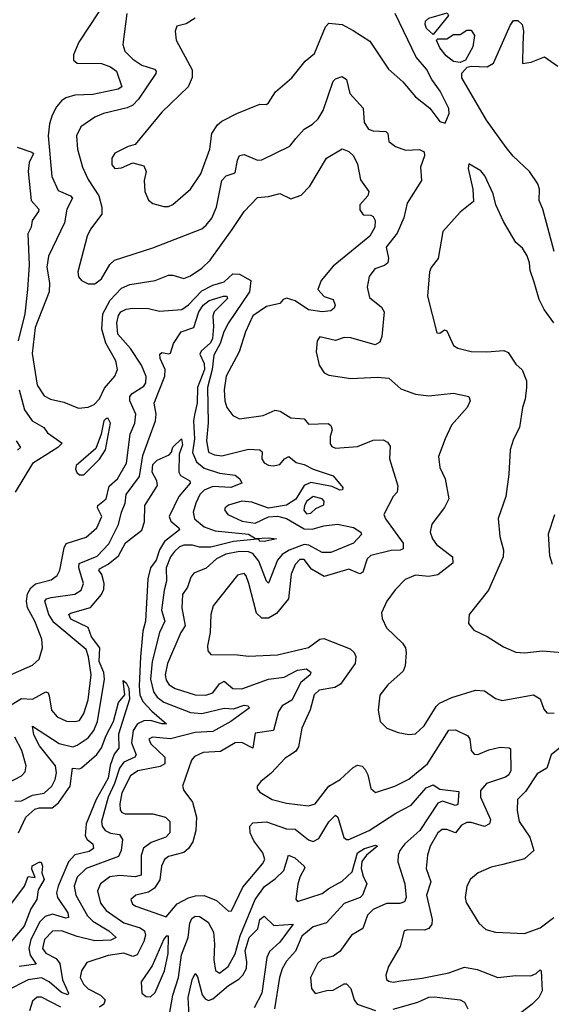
# Model space of a CAD drawing. Extents: x 1245515 to 1420776, y 606314 to 671314.
# Tile 245 of 256: x 1377327 to 1379715, y 624475 to 628897. Entities that reach past the tile are written whole.
import ezdxf

# ---------------------------------------------------------------- set-up
doc = ezdxf.new("R2010")
doc.units = 0

msp = doc.modelspace()

# ---------------------------------------------------------------- linework, layer by layer
at = {"layer": '0CON10XD'}
for points in [[(1377770, 629065), (1377593.1, 628795), (1377568.5, 628738.5), (1377568.9, 628715), (1377585, 628702.1), (1377695, 628700.6), (1377734.4, 628685), (1377762.5, 628665), (1377785.5, 628594.5), (1377770, 628585), (1377655, 628560.4), (1377575, 628557.3), (1377534.4, 628545.6), (1377515, 628532.7), (1377492.5, 628505), (1377472.4, 628467.6), (1377460.8, 628429.2), (1377454.8, 628375.2), (1377471.7, 628191.7), (1377499.6, 628129.6), (1377555, 628106.2), (1377564, 628095), (1377538.2, 628045), (1377527.9, 627985), (1377456.8, 627835), (1377449.6, 627785), (1377461.2, 627715), (1377459.3, 627675), (1377396.1, 627515), (1377383, 627397), (1377405.8, 627255), (1377437.2, 627207.2), (1377465, 627192.4), (1377525, 627178.8), (1377591.7, 627151.7), (1377635, 627156.7), (1377662.2, 627167.8), (1377685, 627194), (1377708.3, 627241.7), (1377754.7, 627295.3), (1377766.5, 627325), (1377759.2, 627365), (1377713.4, 627443.4), (1377696.6, 627506.6), (1377700.9, 627575), (1377732.9, 627637.1), (1377785, 627690.3), (1377822.1, 627707.9), (1377935, 627725.9), (1377995, 627748.7), (1378015, 627749.2), (1378063.8, 627733.8), (1378095, 627746.1), (1378145, 627780.3), (1378183.1, 627816.9), (1378282, 627955), (1378335.7, 628035), (1378395, 628098.5), (1378445, 628102.2), (1378495, 628116), (1378545, 628092.5), (1378590.9, 628109.1), (1378630.3, 628149.7), (1378705, 628274.2), (1378775, 628316), (1378806, 628305), (1378825.8, 628285), (1378845, 628247.5), (1378857.3, 628177.3), (1378895.6, 628125), (1378891.5, 628105), (1378854.4, 628065), (1378855, 628042.5), (1378870.5, 628020.5), (1378905, 628018.6), (1378915, 628012.5), (1378924.4, 627995), (1378922.1, 627965), (1378900.4, 627925), (1378735, 627790), (1378681.9, 627725), (1378666.7, 627685), (1378695, 627653.8), (1378735, 627640), (1378744.5, 627615), (1378739.5, 627600.5), (1378725, 627589.1), (1378685, 627584.1), (1378624.1, 627594.1), (1378565, 627634.5), (1378525, 627645.6), (1378510.7, 627639.3), (1378495, 627621.4), (1378435, 627608.2), (1378375, 627567.3), (1378340.7, 627495), (1378312.4, 627405), (1378254, 627295), (1378245.6, 627235), (1378249, 627185), (1378257.9, 627155), (1378285, 627118.8), (1378314.2, 627104.2), (1378420.7, 627119.3), (1378475, 627143.6), (1378497.8, 627137.8), (1378545, 627108.8), (1378605, 627104), (1378625, 627080), (1378712.7, 627082.7), (1378725, 627074), (1378731.1, 627055), (1378721.5, 627025), (1378722, 626992), (1378729.8, 626979.8), (1378745, 626972.9), (1378845, 626979.3), (1378915, 627008.7), (1378959.4, 627009.4), (1378979.4, 626999.4), (1378991.3, 626981.3), (1378987.5, 626925), (1379026.2, 626803.8), (1379022.9, 626775), (1379004.6, 626755.4), (1378963.2, 626675), (1378969.7, 626655), (1379050, 626545), (1379049.4, 626520.6), (1379036.3, 626513.7), (1378995, 626512.8), (1378905, 626490.9), (1378888.2, 626475), (1378868.5, 626415), (1378855, 626407.8), (1378805, 626428.9), (1378695, 626395.3), (1378638.2, 626428.2), (1378605, 626472.7), (1378585, 626472.8), (1378565, 626450.5), (1378547.2, 626407.2), (1378534.6, 626295), (1378480, 626230), (1378445, 626208.9), (1378415, 626208.5), (1378391, 626231), (1378356.4, 626365), (1378345, 626399.2), (1378335, 626409.4), (1378305, 626401.9), (1378196.5, 626265), (1378185.4, 626225), (1378182.7, 626145), (1378170, 626085), (1378172.6, 626062.6), (1378185.6, 626045.6), (1378305, 626044.5), (1378355, 626037.8), (1378485, 626043.8), (1378625, 626076.7), (1378675, 626114.6), (1378692.9, 626117.1), (1378810.9, 626070.9), (1378829.2, 626055), (1378836.6, 626036.6), (1378833.8, 626005), (1378767.7, 625912.3), (1378742, 625898), (1378672.9, 625885), (1378650.4, 625865), (1378632.2, 625797.8), (1378594.4, 625715), (1378578.7, 625631.3), (1378567.9, 625612.1), (1378548, 625598)], [(1377808.8, 628925), (1377789.6, 628785), (1377800, 628755), (1377835, 628719.1), (1377875, 628692.9), (1377931.9, 628675), (1377939.5, 628665), (1377937.9, 628655), (1377860.1, 628539.9), (1377835, 628513.3), (1377809.9, 628500.1), (1377703.8, 628475), (1377665, 628459.6), (1377601.9, 628415), (1377582.5, 628375), (1377587.1, 628315), (1377608.5, 628235), (1377635, 628178.6), (1377682.7, 628105), (1377695.4, 628055.4), (1377696, 628024), (1377645, 627955.7), (1377630.4, 627925), (1377588.8, 627765), (1377591.3, 627741.3), (1377605, 627725.6), (1377635, 627710.8), (1377665, 627711.1), (1377695, 627733.5), (1377732.4, 627797.6), (1377753.6, 627816.4), (1377925, 627872.2), (1378145, 627958), (1378165, 627974.2), (1378189.4, 628005), (1378211.1, 628055), (1378235.3, 628175), (1378254.4, 628195.6), (1378295, 628208.6), (1378305, 628266), (1378315, 628286.5), (1378335, 628291.5), (1378395, 628265.4), (1378415, 628267.1), (1378540.9, 628329.1), (1378566.8, 628363.2), (1378604.4, 628405), (1378642.2, 628427.8), (1378667.9, 628452.1), (1378690.5, 628489.5), (1378735, 628621.2), (1378745, 628630.8), (1378775, 628641.2), (1378795, 628627.5), (1378810.5, 628565), (1378869.7, 628499.8), (1378874.7, 628435), (1378894.5, 628405), (1378915, 628397.7), (1378972, 628395), (1378980.6, 628385), (1378985, 628350), (1379015, 628327.5), (1379060.6, 628310.6), (1379123.5, 628313.5), (1379143.8, 628303.8), (1379145.4, 628285), (1379127.7, 628235), (1379132.5, 628175), (1379067.9, 628072.1), (1379053.2, 628006.8), (1379022.8, 627937.2), (1378973.2, 627875), (1378983.8, 627825), (1378980.4, 627805), (1378965, 627792.5), (1378922.3, 627777.7), (1378896.2, 627743.8), (1378887.8, 627695), (1378898.5, 627648.5), (1378952, 627605), (1378964.3, 627585), (1378954.2, 627474.2), (1378945, 627448), (1378924.2, 627435.8), (1378815, 627467.5), (1378785, 627469.1), (1378745, 627455.3), (1378675, 627473.1), (1378662.7, 627455), (1378659.1, 627405), (1378672.6, 627345), (1378695, 627310.9), (1378715, 627300), (1378815, 627284.6), (1378935, 627291.5), (1378985, 627286.9), (1379038.8, 627238.8), (1379104.5, 627214.5), (1379165, 627206.9), (1379275, 627220), (1379343.8, 627205), (1379350, 627185), (1379336.9, 627155), (1379267.3, 627075), (1379238.8, 627015), (1379208.6, 626935), (1379213.8, 626886.2), (1379238.6, 626835), (1379254.5, 626745), (1379234.7, 626705.3), (1379178.6, 626631.4), (1379170.5, 626595), (1379181.1, 626565), (1379199.9, 626539.9), (1379270.8, 626485), (1379273.4, 626456.6), (1379206, 626404), (1379165, 626396.1), (1379105, 626402.7), (1379058, 626382), (1379013.8, 626336.2), (1378975.7, 626285), (1378952.7, 626232.7), (1378955, 626207.5), (1378974.3, 626165), (1379047, 626097), (1379060.4, 626075), (1379063.1, 626055), (1379059.2, 625995), (1379049.9, 625970.1), (1378981.1, 625908.9), (1378945, 625862.5), (1378937.5, 625795), (1378945.8, 625745), (1378976.7, 625715), (1379027.5, 625695), (1379075, 625685.7), (1379105, 625690), (1379144.4, 625725)], [(1378115, 628904.2), (1378075, 628878), (1378033.1, 628866.9), (1378025.8, 628845), (1378030.6, 628805), (1378101.7, 628671.7), (1378102.4, 628637.6), (1378084.3, 628595.7), (1377965, 628480.8), (1377845, 628336), (1377815, 628327.5), (1377755, 628297.1), (1377740.5, 628275), (1377740.5, 628245), (1377755, 628228.9), (1377785, 628231.2), (1377835, 628254.3), (1377885, 628240), (1377895.6, 628215), (1377886.9, 628175), (1377888.7, 628125), (1377905, 628085.7), (1377925, 628070.5), (1377975, 628058), (1377995, 628057.6), (1378015, 628066.3), (1378093.8, 628135), (1378140.6, 628205), (1378181.5, 628315), (1378190.6, 628385), (1378216, 628425), (1378235, 628440.8), (1378302.5, 628475), (1378405, 628518), (1378435, 628516), (1378445, 628524), (1378476.8, 628573.2), (1378549.2, 628635), (1378609.3, 628710.7), (1378650.8, 628745), (1378701.4, 628865), (1378715, 628880.9), (1378775, 628875.7), (1378825, 628848), (1378899.7, 628799.7), (1378984, 628675), (1379047.6, 628617.6), (1379105, 628550), (1379168.7, 628498.7), (1379215, 628440), (1379238.3, 628431.7), (1379256.2, 628475), (1379255, 628497.5), (1379216.4, 628575), (1379177.7, 628627.7), (1379154.4, 628675), (1379108.6, 628728.6), (1379012.9, 628925)], [(1379185, 628830), (1379155, 628857.5), (1379147.8, 628875), (1379150, 628890), (1379165, 628903.8), (1379247, 628927), (1379252.5, 628915), (1379185, 628830)], [(1379305, 628704.2), (1379275, 628708.6), (1379242.5, 628735), (1379215, 628770), (1379200, 628805), (1379205, 628810), (1379245, 628810), (1379275, 628830), (1379305, 628830), (1379335, 628850), (1379355, 628850), (1379370, 628825), (1379362.5, 628775), (1379330, 628715), (1379305, 628704.2)], [(1379727.9, 627855), (1379677.2, 628045), (1379660, 628085), (1379662.3, 628135), (1379655, 628159.4), (1379616.6, 628215), (1379543.6, 628283.6), (1379512.4, 628322.4), (1379424.2, 628445), (1379312.9, 628635), (1379313.5, 628656.5), (1379337.1, 628682.9), (1379355, 628688.5), (1379427.5, 628685), (1379455, 628701.2), (1379529.7, 628870.3), (1379545, 628893.3), (1379565, 628892.5), (1379584.4, 628874.4), (1379589.4, 628845), (1379586.8, 628786.8), (1379585, 628700), (1379625, 628705.5), (1379685, 628729.2), (1379745, 628688.5)], [(1377315, 628323.6), (1377381.9, 628301.9), (1377388.4, 628295), (1377369.6, 628255), (1377365.6, 628215), (1377378.4, 628085), (1377412.3, 628045), (1377412, 628035), (1377382.7, 627995), (1377377.9, 627965), (1377363.1, 627935), (1377368.9, 627795), (1377362, 627685), (1377349.9, 627575), (1377319.7, 627455)], [(1379725.6, 627535.6), (1379682.9, 627595), (1379659.8, 627639.8), (1379637.8, 627717.8), (1379619.8, 627769.8), (1379617.3, 627805), (1379606.2, 627836.2), (1379585, 627871.2), (1379555.6, 627895.6), (1379500.9, 627990.9), (1379465.7, 628065), (1379454, 628115), (1379416.7, 628195), (1379398.3, 628218.3), (1379345, 628250), (1379342, 628228), (1379362.9, 628135), (1379365, 628080), (1379305, 628032), (1379227.1, 627945), (1379206.3, 627823.7), (1379175, 627783.8), (1379168.1, 627765), (1379159.4, 627655), (1379200.3, 627490.3), (1379215, 627488.8), (1379235, 627503.8), (1379245, 627498.8), (1379275, 627434), (1379295, 627420.8), (1379355, 627406.7), (1379425, 627405.6), (1379501.7, 627411.7), (1379521.8, 627401.8), (1379555, 627350), (1379583.6, 627323.6), (1379603.3, 627275), (1379603.3, 627245), (1379598.3, 627191.7), (1379586.2, 627155), (1379572.2, 627065), (1379545, 627012.5), (1379530.8, 626965), (1379524.4, 626855), (1379510, 626755), (1379476.1, 626656.1), (1379484.2, 626575), (1379500.8, 626515), (1379499.2, 626485), (1379432.9, 626335), (1379346.7, 626225), (1379343.3, 626185), (1379367.5, 626155), (1379426.4, 626126.4), (1379500.2, 626080.2), (1379555, 626056.4), (1379595, 626052.9), (1379675, 626061.5), (1379797.9, 626052.1)], [(1377236.6, 625933.4), (1377385, 625998.5), (1377414.7, 626025.3), (1377428.8, 626075), (1377426.9, 626115), (1377394.8, 626194.8), (1377361.6, 626255), (1377357.2, 626285), (1377362.2, 626317.8), (1377376.9, 626345), (1377397.3, 626362.7), (1377469, 626381), (1377495, 626400.5), (1377507.4, 626425), (1377526.1, 626525), (1377536.2, 626543.8), (1377625, 626573.1), (1377672.8, 626615), (1377696.4, 626665), (1377677.1, 626705), (1377678.7, 626715), (1377715.3, 626745), (1377728.7, 626801.3), (1377765.7, 626835), (1377806.6, 626905), (1377822.9, 627035), (1377843.6, 627085), (1377848.4, 627125), (1377821.6, 627185), (1377821.8, 627205), (1377831.8, 627218.2), (1377885, 627250.4), (1377893.9, 627266.1), (1377895.2, 627294.8), (1377874.1, 627345), (1377825, 627420.3), (1377767.2, 627485), (1377763.8, 627535), (1377771.4, 627568.6), (1377781.8, 627585), (1377805, 627597.3), (1377835, 627600.6), (1377905, 627599.1), (1377955, 627587.5), (1378055, 627595.8), (1378085, 627615.8), (1378145, 627678.4), (1378195, 627704.4), (1378245, 627720), (1378285, 627755.3), (1378315, 627753.8), (1378364.7, 627725), (1378359.6, 627675), (1378265.5, 627535), (1378243.7, 627495), (1378228, 627442), (1378199.5, 627390.5), (1378191.3, 627325), (1378170.3, 627245), (1378173.2, 627086.8), (1378166.1, 627005), (1378175.4, 626955), (1378201.7, 626941.7), (1378235, 626937.6), (1378355, 626967.2), (1378405.6, 626965.6), (1378415.6, 626955.6), (1378414.5, 626925), (1378425, 626907.1), (1378445, 626895.5), (1378465, 626893.6), (1378495, 626899.5), (1378516.9, 626925), (1378535.4, 626935.4), (1378568.4, 626908.4), (1378605, 626899.4), (1378645, 626877.4), (1378735, 626847.8), (1378778, 626795), (1378776.7, 626785), (1378765, 626784.4), (1378730.2, 626800.2), (1378635, 626818.3), (1378605, 626804), (1378567, 626743), (1378525, 626716.5), (1378445, 626702.9), (1378369.9, 626729.9), (1378325, 626734.7), (1378265, 626716.2), (1378250, 626705), (1378247.1, 626695), (1378261.9, 626675), (1378326.9, 626645), (1378385, 626635.7), (1378445, 626664), (1378485, 626667.1), (1378525, 626656.9), (1378605, 626609.8), (1378641.4, 626608.6), (1378692.9, 626622.9), (1378755, 626630.9), (1378826.2, 626616.2), (1378858.9, 626595), (1378863.1, 626585), (1378826.1, 626545), (1378725, 626503.3), (1378685, 626503.5), (1378626.1, 626536.1), (1378605, 626540.1), (1378537.8, 626515), (1378505.3, 626495), (1378485, 626469.1), (1378445, 626365.8), (1378435, 626374.3), (1378400.5, 626465), (1378375, 626498.6), (1378355, 626507.1), (1378315, 626509), (1378253.4, 626496.6), (1378211.1, 626475), (1378165, 626432.9), (1378108.7, 626411.3), (1378096.4, 626393.6), (1378081.5, 626348.5), (1378058.8, 626315), (1378054.7, 626255), (1378070.5, 626175), (1378050.8, 626145), (1377990.9, 626005), (1377980.6, 625955), (1377985, 625930.6), (1377999.2, 625909.2), (1378025, 625893.7), (1378115, 625865.3), (1378163, 625863), (1378195, 625872.9), (1378225, 625914.7), (1378245, 625926.4), (1378285, 625893.6), (1378325, 625891.3), (1378445, 625935.2), (1378515, 625944.4), (1378575.6, 625975), (1378615, 625980.9), (1378635, 625965.7), (1378632.2, 625955), (1378589.9, 625920.1), (1378549.9, 625840.1), (1378506.1, 625815), (1378490.3, 625789.7), (1378466.5, 625705), (1378385, 625692.2), (1378375, 625624.4), (1378325, 625650), (1378295, 625649.6), (1378229.4, 625610.6), (1378151.2, 625605), (1378112.6, 625587.4), (1378098.6, 625571.4), (1378058.6, 625455), (1378064, 625435), (1378103.1, 625383.1), (1378121.2, 625315), (1378118.8, 625255), (1378104.6, 625205), (1378085.3, 625174.8), (1378065, 625157.1), (1377995, 625138.9), (1377978.2, 625125), (1377964, 625095), (1377956.9, 625033.1), (1377933.3, 624996.7), (1377905, 624978.1), (1377848, 624965), (1377825.7, 624945), (1377833.1, 624925), (1377848, 624915), (1377985, 624868), (1378035, 624925.4), (1378085, 624953.6), (1378117.4, 624962.6), (1378155, 624963.3), (1378210.7, 624940.7), (1378265, 624892.9), (1378278.6, 624895), (1378329.8, 625000.2), (1378417.9, 625105), (1378428.5, 625125), (1378419.3, 625155), (1378378.9, 625208.9), (1378361.6, 625245), (1378360.7, 625275), (1378375, 625290.3), (1378435, 625294.8), (1378525, 625262.6), (1378565, 625261.7), (1378625, 625213.2), (1378645, 625206.1), (1378670.8, 625219.2), (1378715, 625293.6), (1378745, 625324.3), (1378756.2, 625315), (1378783.6, 625223.6), (1378794.7, 625214.7), (1378805, 625215.4), (1378896.2, 625255), (1379016.5, 625333.5), (1379085, 625368.8), (1379153.6, 625446.4), (1379185, 625460.4), (1379215, 625440.5), (1379299.7, 625429.7), (1379295, 625372), (1379285, 625367.5), (1379226.4, 625386.4), (1379205, 625377.7), (1379125, 625255.2), (1379057.4, 625195), (1379034.7, 625165), (1379026.8, 625145), (1379025.4, 625115), (1379057.6, 625015), (1379063.3, 624955), (1379055.7, 624934.3), (1379035, 624927), (1378975, 624927.9), (1378915, 624900.5), (1378889.1, 624875), (1378868.9, 624815), (1378817.1, 624785), (1378765, 624712.5), (1378735, 624691.2), (1378685, 624676.7), (1378665, 624657.5), (1378633.1, 624595), (1378638.2, 624545), (1378655, 624523.5), (1378706.4, 624536.4), (1378735, 624538.6), (1378785, 624566.7), (1378795, 624566.9), (1378815, 624545.8), (1378828.8, 624495), (1378842.5, 624475), (1378925, 624447.1)], [(1377250, 625795), (1377335, 625847.6), (1377385, 625845.7), (1377445, 625878.7), (1377455, 625873.1), (1377459.5, 625859.5), (1377470.3, 625795), (1377495, 625765.4), (1377537, 625747), (1377575, 625744.6), (1377595, 625750), (1377615, 625781.1), (1377635, 625841.4), (1377647.4, 625955), (1377636.2, 626035), (1377625, 626068.2), (1377479.7, 626189.7), (1377458.6, 626225), (1377440.3, 626285), (1377446.7, 626295), (1377467.8, 626302.2), (1377575, 626316.2), (1377603.9, 626335), (1377614.1, 626365), (1377592.8, 626435), (1377594.7, 626455), (1377675, 626487.4), (1377727.4, 626542.6), (1377771, 626629), (1377783.7, 626685), (1377800.9, 626725), (1377805.3, 626765), (1377865.4, 626844.6), (1377880.5, 626939.5), (1377936.6, 627095), (1377939.8, 627125), (1377931.8, 627175), (1377979.3, 627295), (1377980.9, 627325), (1377958.5, 627375), (1377956, 627395), (1377965, 627402.5), (1377995, 627395.5), (1378005, 627399.4), (1378017.3, 627442.7), (1378052, 627495), (1378109.3, 627515), (1378131.6, 627585), (1378150.8, 627615), (1378177.5, 627635), (1378242.5, 627655), (1378257.1, 627655), (1378260.4, 627645), (1378200.4, 627585), (1378194.7, 627565), (1378198.2, 627518.2), (1378193.4, 627465), (1378183.7, 627445), (1378142.2, 627407.8), (1378136.5, 627395), (1378155, 627352.3), (1378156.9, 627325), (1378126.3, 627245), (1378124.9, 627174.9), (1378112.8, 627122.8), (1378107.6, 627095), (1378112.9, 627015), (1378103.6, 626953.6), (1378121.7, 626911.7), (1378155, 626882.4), (1378225, 626860.2), (1378295, 626851.8), (1378315.3, 626835), (1378325.6, 626815), (1378275, 626795.7), (1378195, 626799.6), (1378156.2, 626783.8), (1378136.2, 626763.8), (1378117.6, 626725), (1378107, 626685), (1378112.1, 626655), (1378155, 626619.4), (1378205, 626601.3), (1378355, 626585.7), (1378386.1, 626566.1), (1378445, 626570), (1378480, 626565), (1378425, 626553.5), (1378403.8, 626555), (1378402.5, 626562.5), (1378394.2, 626564.2), (1378286.7, 626553.3), (1378185, 626528.2), (1378135, 626527.5), (1378103.8, 626536.2), (1378065, 626537.1), (1378045, 626528.6), (1378021.8, 626508.2), (1378003.7, 626485), (1377985.6, 626435), (1377986.5, 626375), (1377975.6, 626335), (1377964.4, 626244.4), (1377978.7, 626195), (1377954.3, 626145), (1377921.8, 626015), (1377914.6, 625934.6), (1377928, 625878), (1377945, 625854.8), (1377975, 625831), (1378095, 625784.5), (1378145, 625781.4), (1378245, 625805.2), (1378287.7, 625802.3), (1378335, 625817.5), (1378353.8, 625815), (1378358, 625805), (1378275.5, 625744.5), (1378195, 625699.5), (1378115, 625695.5), (1378005, 625667.7), (1377923.3, 625675), (1377907.5, 625665), (1377915.5, 625645)], [(1377324.8, 627234.8), (1377348.4, 627145), (1377382.7, 627095), (1377435.2, 627065.2), (1377451.7, 627041.7), (1377518.1, 626995), (1377498.2, 626975), (1377385, 626903.6), (1377306.9, 626775)], [(1377595, 626852.5), (1377615, 626853.3), (1377685, 626922.5), (1377712.2, 626965), (1377735.3, 627085), (1377725, 627105.6), (1377715, 627105.7), (1377704.4, 627095), (1377692.7, 627035), (1377668.5, 626971.5), (1377580.8, 626895), (1377578.3, 626878.3), (1377583.8, 626863.8), (1377595, 626852.5)], [(1377305, 625386.4), (1377335, 625389), (1377385, 625413.9), (1377437, 625423), (1377471.6, 625455), (1377486.8, 625485), (1377492.2, 625515), (1377487.3, 625545), (1377416.1, 625635), (1377390.2, 625685), (1377385, 625723.3), (1377505, 625646.7), (1377565, 625631.7), (1377585, 625638.1), (1377635, 625671.7), (1377659.5, 625705), (1377675.8, 625744.2), (1377708.5, 625935), (1377705.1, 625965), (1377684, 626014), (1377686.8, 626075), (1377649.9, 626125), (1377635, 626166.9), (1377556.9, 626205), (1377548.2, 626225), (1377555, 626230.8), (1377645, 626256.2), (1377694.9, 626315.1), (1377705, 626339.4), (1377706.8, 626365), (1377695.3, 626405.3), (1377682.4, 626425), (1377685, 626431.1), (1377725, 626451.1), (1377770.7, 626489.3), (1377802.5, 626547.5), (1377875.3, 626604.7), (1377887.9, 626642.1), (1377889.3, 626715), (1377945.8, 626805), (1377943, 626825), (1377921.6, 626865), (1377925, 626898.9), (1377945, 626918.1), (1377998.3, 626941.7), (1378009.2, 626955), (1378015, 626977.5), (1378053.3, 627015), (1378057.7, 626987.7), (1378042.9, 626945), (1378041.8, 626865), (1378050, 626850), (1378091.5, 626825), (1378092.1, 626815), (1378042.4, 626755), (1377999.2, 626665), (1378006.1, 626645), (1378042.4, 626615), (1378045.3, 626605), (1377977.4, 626552.6), (1377954.9, 626515.1), (1377940.6, 626469.4), (1377914.1, 626435), (1377902.4, 626385), (1377891.7, 626195), (1377879.5, 626150.5), (1377869.7, 626035), (1377864.3, 625905), (1377867.4, 625865), (1377879.6, 625835), (1377920.6, 625790.6), (1377986.7, 625735), (1377965.4, 625734.6), (1377915, 625750), (1377885, 625748.4), (1377856.2, 625733.8), (1377836.8, 625705), (1377828.6, 625648.6), (1377850.6, 625595), (1377844.4, 625585), (1377795, 625561.5), (1377775, 625534.7), (1377753.2, 625466.8), (1377725.1, 625404.9), (1377694.8, 625295), (1377697.1, 625275), (1377711.1, 625255), (1377735, 625243.8), (1377775, 625236.7), (1377788.8, 625215), (1377782.4, 625165), (1377771, 625139), (1377625.4, 625085), (1377585.7, 625045), (1377572.3, 625005), (1377578.9, 624965), (1377631.7, 624871.7), (1377655, 624847.8), (1377727.3, 624805), (1377760.6, 624775), (1377736.7, 624763.3), (1377665, 624759.5), (1377585, 624779), (1377515, 624804.3), (1377475, 624803.1), (1377438.8, 624765), (1377429, 624725), (1377444.7, 624705), (1377490.3, 624680.3), (1377508, 624658), (1377519.2, 624585), (1377545.8, 624525), (1377542.9, 624517.1), (1377515, 624527.7), (1377459.5, 624575), (1377425, 624593.4), (1377365, 624584.4), (1377265, 624533.1)], [(1377311.9, 627005), (1377330.8, 626975), (1377316.6, 626963.4)], [(1378615, 626677.9), (1378635, 626680.9), (1378658, 626702), (1378692.6, 626717.4), (1378694.7, 626735), (1378685, 626744.1), (1378645, 626754.8), (1378617.4, 626735), (1378605.8, 626715), (1378604.1, 626694.1), (1378615, 626677.9)], [(1379720.3, 626450.3), (1379709.1, 626489.1), (1379702.7, 626587.3), (1379731.2, 626675)], [(1377321.4, 625245), (1377355, 625314.7), (1377395, 625351), (1377415, 625356.6), (1377473.4, 625356.6), (1377500.9, 625379.1), (1377553.4, 625455), (1377564.8, 625535.2), (1377595, 625531.8), (1377605, 625536.4), (1377674, 625596), (1377695, 625626.2), (1377715, 625681.5), (1377748.8, 625745), (1377770.4, 625829.6), (1377799.2, 625865), (1377791.7, 625928.3), (1377805, 625919.2), (1377817.8, 625895), (1377820.7, 625845), (1377771.5, 625688.5), (1377772.6, 625625), (1377752.1, 625597.9), (1377733.2, 625546.8), (1377725, 625490.9), (1377671, 625395), (1377626.1, 625285), (1377620.8, 625230.8), (1377629.7, 625215), (1377655.2, 625195), (1377658.9, 625175), (1377638.6, 625161.4), (1377574.2, 625145.8), (1377546.1, 625113.9), (1377500, 625005), (1377493, 624975), (1377497, 624955), (1377543.5, 624885), (1377546.8, 624865), (1377535, 624861.1), (1377475, 624879.8), (1377441.5, 624868.5), (1377417.6, 624845), (1377377.4, 624765), (1377368.6, 624725), (1377374.8, 624695), (1377401.1, 624655), (1377325, 624644.5)], [(1379144.4, 625725), (1379197.6, 625812.4), (1379212.5, 625827.5), (1379267.7, 625852.3), (1379374.4, 625885.6), (1379415, 625882.9), (1379465, 625847.8), (1379495, 625839.5), (1379635, 625864.5), (1379665, 625846), (1379680.9, 625800.9), (1379695, 625784.3), (1379727.4, 625782.6)], [(1377272.4, 625467.6), (1377335, 625500.5), (1377352, 625518), (1377355.6, 625545), (1377336.5, 625615), (1377305.3, 625675)], [(1378548, 625598), (1378519.8, 625580.2), (1378456.5, 625513.5), (1378410, 625475), (1378394.2, 625455), (1378393, 625443), (1378405, 625427.5), (1378461.2, 625395), (1378525, 625377.9), (1378625, 625365.4), (1378655, 625374.4), (1378715.5, 625454.5), (1378766.2, 625485), (1378825, 625537.7), (1378845, 625548.5), (1378865, 625544.5), (1378878.9, 625528.9), (1378890.9, 625505), (1378904.5, 625444.5), (1378925, 625425.8), (1379012, 625455), (1379075, 625486.1), (1379159.1, 625555), (1379255, 625706.2), (1379285, 625706.7), (1379339.8, 625679.8), (1379348.9, 625665), (1379354.6, 625614.6), (1379368.7, 625598.7), (1379385, 625596.7), (1379435, 625617.3), (1379485, 625629.1), (1379525, 625627.1), (1379531.4, 625621.4), (1379533.9, 625525), (1379524, 625506), (1379509.6, 625495), (1379423.9, 625466.1), (1379397.1, 625435), (1379396.5, 625405), (1379442.1, 625305), (1379437.3, 625285), (1379415, 625272.9), (1379355, 625291.1), (1379335, 625291.2), (1379311.2, 625278.8), (1379285, 625244.6), (1379245, 625260), (1379225, 625259.6), (1379204.6, 625245), (1379171.5, 625185), (1379158.9, 625145), (1379152.4, 625085), (1379174.2, 625025), (1379154.2, 624965), (1379179.8, 624855), (1379178.7, 624835), (1379165, 624815.3), (1379145, 624808), (1379070.4, 624809.6), (1379054, 624805), (1379035.6, 624735), (1378983.5, 624645), (1378971.5, 624605), (1378975, 624586.2), (1378985, 624578.1), (1379005, 624574.4), (1379039.7, 624580.3), (1379135, 624591.6), (1379254.7, 624615.3), (1379325, 624641.6), (1379381.5, 624631.5), (1379475.5, 624595.5), (1379555, 624604.5), (1379623, 624603), (1379647.7, 624612.3), (1379665, 624628.8), (1379668.8, 624625), (1379673.8, 624535), (1379658.6, 624505), (1379629.6, 624475), (1379553, 624417)], [(1379808.3, 625671.7), (1379714.2, 625595.8), (1379695, 625535.8), (1379650.9, 625509.1), (1379599.1, 625430.9), (1379562.9, 625395), (1379561.1, 625345), (1379570.4, 625295), (1379619.1, 625225), (1379636.9, 625165), (1379595, 625127.8), (1379496.9, 625103.1), (1379445, 625090), (1379386, 625065), (1379352.6, 625037.4), (1379335.8, 625005), (1379327.5, 624955), (1379332.1, 624932.1), (1379389.5, 624839.5), (1379420.3, 624810.3), (1379465, 624798.1), (1379595, 624792.5), (1379665, 624818.5), (1379725.8, 624864.2)], [(1377915.5, 625645), (1377979.1, 625585), (1377978.6, 625555), (1377958, 625542), (1377857.3, 625522.7), (1377825, 625501), (1377785.4, 625424.6), (1377776.5, 625375), (1377778.3, 625348.3), (1377785.8, 625335.8), (1377800.6, 625330.6), (1377925, 625330.4), (1377981.9, 625315), (1378001.3, 625295), (1378000.9, 625245), (1377984.1, 625225.9), (1377918.1, 625201.9), (1377883.9, 625176.1), (1377873.4, 625143.4), (1377872.7, 625055), (1377845, 625047.6), (1377775, 625052.7), (1377732.6, 625047.4), (1377690.4, 625015), (1377677.2, 624985), (1377689.6, 624929.6), (1377715, 624895.3), (1377795, 624840), (1377868.3, 624818.3), (1377887.9, 624805), (1377891.7, 624785), (1377885, 624756.7), (1377855, 624696.6), (1377835, 624689.2), (1377795, 624704.4), (1377725, 624693.4), (1377628.2, 624661.8), (1377604.3, 624625.7), (1377598.1, 624595), (1377614.1, 624565), (1377635, 624544.2), (1377690.5, 624515), (1377711.5, 624495), (1377704.6, 624475), (1377685, 624461.3)], [(1377998.9, 624421.1), (1378015.5, 624515), (1378039.9, 624595), (1378053.6, 624696.4), (1378083.8, 624775), (1378091.3, 624838.7), (1378099.6, 624860.4), (1378115, 624870), (1378135, 624869.7), (1378173.7, 624843.7), (1378198.2, 624798.2), (1378202.5, 624745), (1378199.4, 624675), (1378206.3, 624626.3), (1378225, 624614.7), (1378262.9, 624645), (1378295, 624701.8), (1378318.1, 624781.9), (1378385.2, 624945), (1378426.9, 625003.1), (1378475, 625037.7), (1378513, 625075), (1378535, 625144.4), (1378562.3, 625132.3), (1378605.6, 625095), (1378607.2, 625087.2), (1378584.7, 625045), (1378575.9, 625014.1), (1378567.3, 624947.3), (1378575, 624936), (1378685, 624971.8), (1378715, 624995.4), (1378775, 625027.1), (1378820.6, 625069.4), (1378844.7, 625155), (1378876, 625175), (1378925, 625190), (1378934, 625185), (1378885, 625144.4), (1378864, 625116), (1378860.7, 625085), (1378870.5, 625049.5), (1378886, 625015), (1378866.2, 624965), (1378856.4, 624955), (1378785, 624926.7), (1378705, 624840.4), (1378645, 624823.3), (1378595, 624781.2), (1378566.3, 624713.7), (1378525, 624668.7), (1378506, 624634), (1378494.4, 624595), (1378472, 624455)], [(1377278.3, 624911.7), (1377348.5, 625005), (1377365, 625048.8), (1377396.4, 625043.6), (1377380.9, 625080.9), (1377383.7, 625096.3), (1377415, 625113.8), (1377423, 625113), (1377428.8, 625095), (1377426.2, 625065), (1377436.5, 625035), (1377410.6, 624989.4), (1377403.5, 624945), (1377376.7, 624903.3), (1377347.7, 624825), (1377261.8, 624725)], [(1378087.7, 624425), (1378083.2, 624505), (1378101.6, 624585), (1378115, 624613.3), (1378125, 624598.8), (1378147.3, 624517.3), (1378159.9, 624499.9), (1378175, 624491.9), (1378195, 624499), (1378265, 624559.3), (1378312.1, 624587.9), (1378329.7, 624605), (1378345.6, 624635), (1378347.7, 624665), (1378339.6, 624715), (1378358.5, 624775), (1378396.3, 624813.7), (1378405.4, 624855), (1378425, 624870.6), (1378468.8, 624828.8), (1378555.6, 624835), (1378495, 624753.6), (1378448.4, 624711.6), (1378436.6, 624685), (1378414.5, 624525), (1378380.4, 624459.6)], [(1377915, 624508.1), (1377935, 624528.1), (1377977.9, 624625), (1377993.6, 624703.6), (1377995, 624780), (1377985, 624780), (1377975, 624766.7), (1377922.3, 624647.7), (1377872.5, 624575), (1377875.7, 624525), (1377895, 624509.4), (1377915, 624508.1)], [(1377512.4, 624462.4), (1377425, 624506.6), (1377405, 624506.1), (1377385, 624488.2), (1377370.6, 624445)], [(1379005, 624453.6), (1379115.8, 624484.2), (1379165, 624506.2), (1379188.7, 624508.7), (1379305.3, 624495.3), (1379325, 624484), (1379340, 624455)]]:
    msp.add_lwpolyline(points, dxfattribs=at)

doc.saveas('drawing.dxf')
